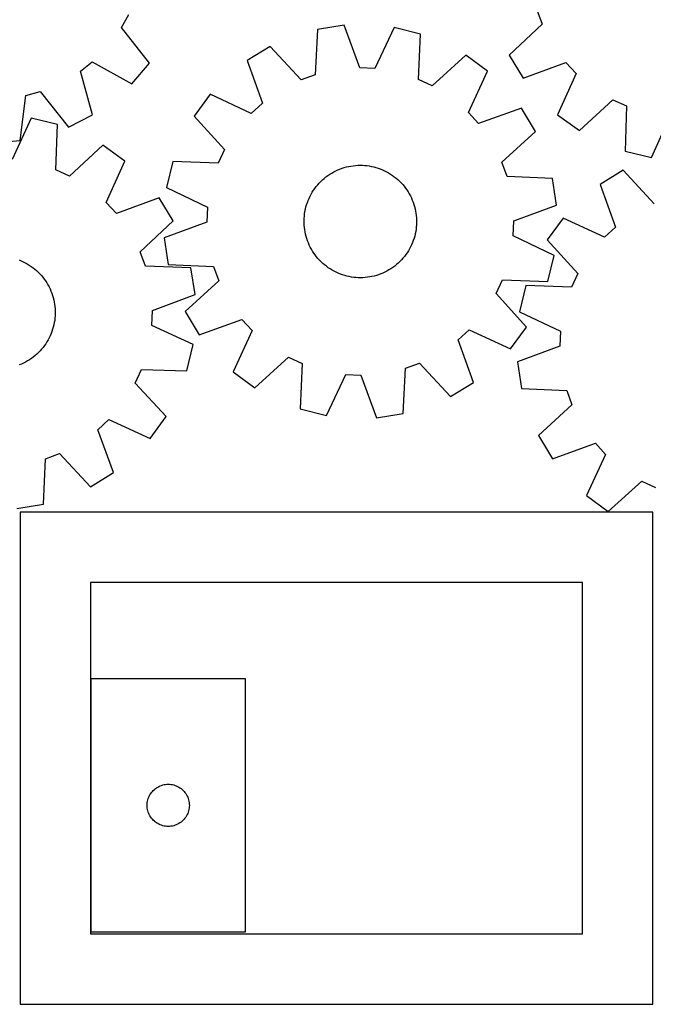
# Model space of a CAD drawing. Header units: millimetres. Extents: x 7 to 1243, y 7 to 1249.
# Tile 2 of 22: x 277 to 547, y 7 to 427. Entities that reach past the tile are written whole.
import ezdxf

# ---------------------------------------------------------------- set-up
doc = ezdxf.new("R2010")
doc.units = ezdxf.units.MM
doc.layers.add('CUT', color=7, linetype='CONTINUOUS', true_color=0x000000)

msp = doc.modelspace()

# ---------------------------------------------------------------- linework, layer by layer
at = {"layer": 'CUT'}
for p, q in [((320.501925, 423.32349), (323.648302, 428.930895)), ((497.676811, 430.792948), (499.933785, 424.772254)), ((499.933785, 424.772254), (485.819944, 411.496641)), ((332.432562, 408.055801), (320.501925, 423.32349)), ((404.062211, 422.516648), (403.118609, 403.163301)), ((415.46707, 424.252925), (404.062211, 422.516648)), ((422.127151, 406.057164), (415.46707, 424.252925)), ((436.828371, 423.285249), (428.550392, 405.766188)), ((448.029532, 420.524909), (436.828371, 423.285249)), ((447.219429, 401.165514), (448.029532, 420.524909)), ((383.956627, 415.236049), (374.084356, 409.267487)), ((397.072957, 400.97406), (383.956627, 415.236049)), ((302.94983, 404.736544), (308.002565, 408.713044)), ((308.002565, 408.713044), (324.933121, 399.289738)), ((324.933121, 399.289738), (332.432562, 408.055801)), ((374.084356, 409.267487), (380.618787, 391.026226)), ((467.394487, 411.456276), (453.042378, 398.43862)), ((476.686674, 404.619556), (467.394487, 411.456276)), ((485.819944, 411.496641), (491.898959, 401.691997)), ((491.898959, 401.691997), (510.065713, 408.430799)), ((510.065713, 408.430799), (514.454905, 403.732109)), ((308.129609, 386.065382), (302.94983, 404.736544)), ((428.550392, 405.766188), (422.127151, 406.057164)), ((468.529717, 387.043821), (476.686674, 404.619556)), ((514.454905, 403.732109), (506.495773, 386.065909)), ((403.118609, 403.163301), (397.072957, 400.97406)), ((453.042378, 398.43862), (447.219429, 401.165514)), ((279.620892, 394.281341), (285.810752, 396.02155)), ((285.810752, 396.02155), (297.846403, 380.836508)), ((277.26124, 375.04922), (279.620892, 394.281341)), ((358.295384, 394.847017), (351.458664, 385.55483)), ((375.871119, 386.690059), (358.295384, 394.847017)), ((380.618787, 391.026226), (375.871119, 386.690059)), ((515.864125, 379.333937), (530.06919, 392.511894)), ((530.06919, 392.511894), (535.922385, 389.850542)), ((472.865883, 382.296153), (468.529717, 387.043821)), ((491.107144, 388.830584), (472.865883, 382.296153)), ((497.075706, 378.958313), (491.107144, 388.830584)), ((535.922385, 389.850542), (535.329668, 370.483273)), ((281.905348, 384.599424), (273.785364, 367.006576)), ((293.130896, 381.939999), (281.905348, 384.599424)), ((297.846403, 380.836508), (308.129609, 386.065382)), ((351.458664, 385.55483), (364.47632, 371.20272)), ((506.495773, 386.065909), (515.864125, 379.333937)), ((546.561111, 367.848855), (554.641894, 385.459743)), ((292.495048, 362.574098), (293.130896, 381.939999)), ((482.813717, 365.841983), (497.075706, 378.958313)), ((265.759792, 374.153583), (277.26124, 375.04922)), ((312.576679, 373.046006), (298.342302, 359.899718)), ((321.930016, 366.293187), (312.576679, 373.046006)), ((364.47632, 371.20272), (361.749426, 365.379771)), ((535.329668, 370.483273), (546.561111, 367.848855)), ((313.93156, 348.644756), (321.930016, 366.293187)), ((342.390031, 366.189875), (339.629691, 354.988714)), ((361.749426, 365.379771), (342.390031, 366.189875)), ((485.002959, 359.796331), (482.813717, 365.841983)), ((298.342302, 359.899718), (292.495048, 362.574098)), ((410.157291, 361.193668), (411.009991, 361.674914)), ((411.009991, 361.674914), (411.88161, 362.12098)), ((411.88161, 362.12098), (412.770698, 362.531123)), ((412.770698, 362.531123), (413.675776, 362.90466)), ((413.675776, 362.90466), (414.595336, 363.240969)), ((414.595336, 363.240969), (415.527849, 363.53949)), ((415.527849, 363.53949), (416.471762, 363.799727)), ((416.471762, 363.799727), (417.425504, 364.021247)), ((417.425504, 364.021247), (418.387488, 364.203681)), ((418.387488, 364.203681), (419.356113, 364.346725)), ((419.356113, 364.346725), (420.329766, 364.45014)), ((420.329766, 364.45014), (421.306827, 364.513756)), ((421.306827, 364.513756), (422.28567, 364.537467)), ((422.28567, 364.537467), (423.264665, 364.521231)), ((423.264665, 364.521231), (424.242183, 364.465078)), ((424.242183, 364.465078), (425.216597, 364.369099)), ((425.216597, 364.369099), (426.186286, 364.233456)), ((426.186286, 364.233456), (427.149635, 364.058373)), ((427.149635, 364.058373), (428.105041, 363.844142)), ((428.105041, 363.844142), (429.050913, 363.59112)), ((429.050913, 363.59112), (429.985678, 363.299727)), ((429.985678, 363.299727), (430.90778, 362.97045)), ((430.90778, 362.97045), (431.815683, 362.603835)), ((431.815683, 362.603835), (432.707878, 362.200493)), ((432.707878, 362.200493), (433.582878, 361.761095)), ((433.582878, 361.761095), (434.439227, 361.286374)), ((534.543148, 362.384795), (524.680381, 356.400542)), ((547.682141, 348.143682), (534.543148, 362.384795)), ((404.832812, 356.914179), (405.515388, 357.616166)), ((405.515388, 357.616166), (406.22603, 358.289726)), ((406.22603, 358.289726), (406.963553, 358.93374)), ((406.963553, 358.93374), (407.726732, 359.547136)), ((407.726732, 359.547136), (408.514294, 360.128892)), ((408.514294, 360.128892), (409.32493, 360.678041)), ((409.32493, 360.678041), (410.157291, 361.193668)), ((434.439227, 361.286374), (435.2755, 360.777117)), ((435.2755, 360.777117), (436.090306, 360.234175)), ((436.090306, 360.234175), (436.882288, 359.658449)), ((436.882288, 359.658449), (437.650128, 359.050899)), ((437.650128, 359.050899), (438.392547, 358.412535)), ((438.392547, 358.412535), (439.108311, 357.74442)), ((439.108311, 357.74442), (439.796227, 357.047666)), ((504.356305, 358.852729), (485.002959, 359.796331)), ((506.092582, 347.44787), (504.356305, 358.852729)), ((339.629691, 354.988714), (357.148752, 346.710735)), ((401.386838, 352.173816), (401.878929, 353.020304)), ((401.878929, 353.020304), (402.405138, 353.846015)), ((402.405138, 353.846015), (402.964589, 354.649576)), ((402.964589, 354.649576), (403.55635, 355.429649)), ((403.55635, 355.429649), (404.179437, 356.184936)), ((404.179437, 356.184936), (404.832812, 356.914179)), ((439.796227, 357.047666), (440.455152, 356.323433)), ((440.455152, 356.323433), (441.083988, 355.572926)), ((441.083988, 355.572926), (441.681688, 354.797394)), ((441.681688, 354.797394), (442.247258, 353.998129)), ((442.247258, 353.998129), (442.779756, 353.176459)), ((442.779756, 353.176459), (443.278297, 352.333754)), ((524.680381, 356.400542), (531.243811, 338.169695)), ((336.491993, 350.63463), (318.310276, 343.936303)), ((342.549157, 340.816472), (336.491993, 350.63463)), ((399.775149, 348.608751), (400.123167, 349.523944)), ((400.123167, 349.523944), (400.508226, 350.42418)), ((400.508226, 350.42418), (400.929683, 351.307961)), ((400.929683, 351.307961), (401.386838, 352.173816)), ((443.278297, 352.333754), (443.74205, 351.471415)), ((443.74205, 351.471415), (444.170243, 350.590878)), ((444.170243, 350.590878), (444.562165, 349.693608)), ((444.562165, 349.693608), (444.917161, 348.781099)), ((444.917161, 348.781099), (445.234643, 347.85487)), ((318.310276, 343.936303), (313.93156, 348.644756)), ((357.148752, 346.710735), (356.857776, 340.287494)), ((398.608717, 343.862476), (398.764113, 344.829196)), ((398.764113, 344.829196), (398.95881, 345.788773)), ((398.95881, 345.788773), (399.192485, 346.73961)), ((399.192485, 346.73961), (399.464749, 347.680125)), ((399.464749, 347.680125), (399.775149, 348.608751)), ((445.234643, 347.85487), (445.51408, 346.916462)), ((445.51408, 346.916462), (445.755009, 345.967437)), ((445.755009, 345.967437), (445.957027, 345.009374)), ((445.957027, 345.009374), (446.1198, 344.043869)), ((487.896821, 340.787789), (506.092582, 347.44787)), ((328.405785, 327.572324), (342.549157, 340.816472)), ((356.857776, 340.287494), (338.662015, 333.627413)), ((398.380598, 340.935593), (398.4168, 341.914053)), ((398.384336, 339.95647), (398.380598, 340.935593)), ((398.4168, 341.914053), (398.492882, 342.890223)), ((398.492882, 342.890223), (398.608717, 343.862476)), ((446.1198, 344.043869), (446.243056, 343.072528)), ((446.243056, 343.072528), (446.326589, 342.096968)), ((446.326589, 342.096968), (446.370261, 341.118813)), ((446.370261, 341.118813), (446.373999, 340.13969)), ((487.605845, 334.364548), (487.896821, 340.787789)), ((508.91436, 341.954982), (502.092426, 332.651936)), ((526.503045, 333.825984), (508.91436, 341.954982)), ((398.428008, 338.978315), (398.384336, 339.95647)), ((398.511542, 338.002755), (398.428008, 338.978315)), ((398.634797, 337.031414), (398.511542, 338.002755)), ((398.79757, 336.065909), (398.634797, 337.031414)), ((445.990485, 336.246087), (445.795787, 335.28651)), ((446.14588, 337.212807), (445.990485, 336.246087)), ((446.261715, 338.18506), (446.14588, 337.212807)), ((446.337797, 339.16123), (446.261715, 338.18506)), ((446.373999, 340.13969), (446.337797, 339.16123)), ((531.243811, 338.169695), (526.503045, 333.825984)), ((338.662015, 333.627413), (340.398292, 322.222554)), ((398.999589, 335.107846), (398.79757, 336.065909)), ((399.240517, 334.158821), (398.999589, 335.107846)), ((399.519955, 333.220413), (399.240517, 334.158821)), ((399.837436, 332.294184), (399.519955, 333.220413)), ((400.192433, 331.381675), (399.837436, 332.294184)), ((444.979449, 332.466532), (444.63143, 331.551339)), ((445.289848, 333.395158), (444.979449, 332.466532)), ((445.562112, 334.335673), (445.289848, 333.395158)), ((445.795787, 335.28651), (445.562112, 334.335673)), ((505.124906, 326.086569), (487.605845, 334.364548)), ((502.092426, 332.651936), (515.132888, 318.320545)), ((400.584354, 330.484405), (400.192433, 331.381675)), ((401.012547, 329.603868), (400.584354, 330.484405)), ((401.4763, 328.741529), (401.012547, 329.603868)), ((401.974841, 327.898824), (401.4763, 328.741529)), ((402.507339, 327.077154), (401.974841, 327.898824)), ((442.875668, 328.054979), (442.349459, 327.229268)), ((443.367759, 328.901467), (442.875668, 328.054979)), ((443.824914, 329.767322), (443.367759, 328.901467)), ((444.246372, 330.651102), (443.824914, 329.767322)), ((444.63143, 331.551339), (444.246372, 330.651102)), ((276.756943, 324.147668), (277.664405, 323.779964)), ((277.664405, 323.779964), (278.556115, 323.375551)), ((330.649345, 321.546619), (328.405785, 327.572324)), ((403.072909, 326.277889), (402.507339, 327.077154)), ((403.67061, 325.502357), (403.072909, 326.277889)), ((404.299445, 324.75185), (403.67061, 325.502357)), ((404.95837, 324.027617), (404.299445, 324.75185)), ((405.646286, 323.330863), (404.95837, 324.027617)), ((439.921785, 324.161104), (439.239209, 323.459117)), ((440.57516, 324.890347), (439.921785, 324.161104)), ((441.198247, 325.645634), (440.57516, 324.890347)), ((441.790008, 326.425707), (441.198247, 325.645634)), ((442.349459, 327.229268), (441.790008, 326.425707)), ((502.364566, 314.885408), (505.124906, 326.086569)), ((278.556115, 323.375551), (279.430587, 322.935104)), ((279.430587, 322.935104), (280.286365, 322.459354)), ((280.286365, 322.459354), (281.122027, 321.949094)), ((281.122027, 321.949094), (281.93618, 321.405174)), ((281.93618, 321.405174), (282.72747, 320.828498)), ((282.72747, 320.828498), (283.49458, 320.220026)), ((283.49458, 320.220026), (284.236233, 319.580772)), ((284.236233, 319.580772), (284.951194, 318.911798)), ((350.0104, 320.777224), (330.649345, 321.546619)), ((340.398292, 322.222554), (359.751639, 321.278952)), ((351.849243, 309.388452), (350.0104, 320.777224)), ((359.751639, 321.278952), (361.94088, 315.2333)), ((406.36205, 322.662748), (405.646286, 323.330863)), ((407.10447, 322.024384), (406.36205, 322.662748)), ((407.872309, 321.416834), (407.10447, 322.024384)), ((408.664291, 320.841108), (407.872309, 321.416834)), ((409.479097, 320.298165), (408.664291, 320.841108)), ((410.31537, 319.788909), (409.479097, 320.298165)), ((411.17172, 319.314187), (410.31537, 319.788909)), ((412.04672, 318.87479), (411.17172, 319.314187)), ((433.744607, 319.400369), (432.872987, 318.954303)), ((434.597306, 319.881615), (433.744607, 319.400369)), ((435.429667, 320.397242), (434.597306, 319.881615)), ((436.240303, 320.946391), (435.429667, 320.397242)), ((437.027866, 321.528147), (436.240303, 320.946391)), ((437.791044, 322.141543), (437.027866, 321.528147)), ((438.528567, 322.785557), (437.791044, 322.141543)), ((439.239209, 323.459117), (438.528567, 322.785557)), ((284.951194, 318.911798), (285.638274, 318.214219)), ((285.638274, 318.214219), (286.296328, 317.489195)), ((286.296328, 317.489195), (286.924263, 316.737934)), ((286.924263, 316.737934), (287.521031, 315.961685)), ((287.521031, 315.961685), (288.085642, 315.161741)), ((288.085642, 315.161741), (288.617153, 314.339433)), ((361.94088, 315.2333), (347.678892, 302.11697)), ((412.938914, 318.471448), (412.04672, 318.87479)), ((413.846817, 318.104833), (412.938914, 318.471448)), ((414.768919, 317.775555), (413.846817, 318.104833)), ((415.703684, 317.484163), (414.768919, 317.775555)), ((416.649557, 317.231141), (415.703684, 317.484163)), ((417.604962, 317.01691), (416.649557, 317.231141)), ((418.568311, 316.841827), (417.604962, 317.01691)), ((419.538, 316.706184), (418.568311, 316.841827)), ((420.512414, 316.610205), (419.538, 316.706184)), ((421.489932, 316.554052), (420.512414, 316.610205)), ((422.468928, 316.537816), (421.489932, 316.554052)), ((423.44777, 316.561526), (422.468928, 316.537816)), ((424.424831, 316.625142), (423.44777, 316.561526)), ((425.398484, 316.728558), (424.424831, 316.625142)), ((426.367109, 316.871602), (425.398484, 316.728558)), ((427.329093, 317.054036), (426.367109, 316.871602)), ((428.282835, 317.275556), (427.329093, 317.054036)), ((429.226748, 317.535793), (428.282835, 317.275556)), ((430.159261, 317.834314), (429.226748, 317.535793)), ((431.078821, 318.170623), (430.159261, 317.834314)), ((431.983899, 318.54416), (431.078821, 318.170623)), ((432.872987, 318.954303), (431.983899, 318.54416)), ((480.278277, 309.872562), (483.005172, 315.695512)), ((483.005172, 315.695512), (502.364566, 314.885408)), ((515.132888, 318.320545), (512.415257, 312.493267)), ((288.617153, 314.339433), (289.114682, 313.49613)), ((289.114682, 313.49613), (289.577399, 312.633235)), ((289.577399, 312.633235), (290.004535, 311.752184)), ((290.004535, 311.752184), (290.395379, 310.854445)), ((493.054598, 313.272584), (490.312074, 302.067048)), ((512.415257, 312.493267), (493.054598, 313.272584)), ((290.395379, 310.854445), (290.74928, 309.94151)), ((290.74928, 309.94151), (291.065649, 309.0149)), ((291.065649, 309.0149), (291.34396, 308.076157)), ((291.34396, 308.076157), (291.583749, 307.126844)), ((291.583749, 307.126844), (291.784617, 306.16854)), ((333.714156, 302.564889), (351.849243, 309.388452)), ((493.295933, 295.520453), (480.278277, 309.872562)), ((291.784617, 306.16854), (291.946231, 305.20284)), ((291.946231, 305.20284), (292.06832, 304.231351)), ((292.06832, 304.231351), (292.150682, 303.255692)), ((292.150682, 303.255692), (292.19318, 302.277485)), ((333.480997, 296.13929), (333.714156, 302.564889)), ((291.964111, 298.371751), (291.807555, 297.405218)), ((292.081113, 299.343865), (291.964111, 298.371751)), ((292.158366, 300.319942), (292.081113, 299.343865)), ((292.195743, 301.298358), (292.158366, 300.319942)), ((292.19318, 302.277485), (292.195743, 301.298358)), ((347.678892, 302.11697), (353.647453, 292.244699)), ((353.647453, 292.244699), (371.888715, 298.77913)), ((371.888715, 298.77913), (376.224881, 294.031462)), ((490.312074, 302.067048), (507.844276, 293.816938)), ((291.103496, 294.555133), (290.791982, 293.62688)), ((291.376889, 295.49532), (291.103496, 294.555133)), ((291.611706, 296.445876), (291.376889, 295.49532)), ((291.807555, 297.405218), (291.611706, 296.445876)), ((351.073845, 288.019307), (333.480997, 296.13929)), ((464.13581, 290.049057), (468.883478, 294.385224)), ((468.883478, 294.385224), (486.459213, 286.228266)), ((486.459213, 286.228266), (493.295933, 295.520453)), ((289.176014, 290.063752), (288.682907, 289.217856)), ((289.634208, 290.929057), (289.176014, 290.063752)), ((290.056726, 291.812332), (289.634208, 290.929057)), ((290.442865, 292.712105), (290.056726, 291.812332)), ((290.791982, 293.62688), (290.442865, 292.712105)), ((376.224881, 294.031462), (368.067924, 276.455727)), ((470.670241, 271.807796), (464.13581, 290.049057)), ((507.844276, 293.816938), (507.563515, 287.393243)), ((286.378602, 286.055988), (285.724352, 285.327529)), ((287.002595, 286.810526), (286.378602, 286.055988)), ((287.595292, 287.589888), (287.002595, 286.810526)), ((288.155707, 288.392777), (287.595292, 287.589888)), ((288.682907, 289.217856), (288.155707, 288.392777)), ((348.41442, 276.793759), (351.073845, 288.019307)), ((507.563515, 287.393243), (489.378368, 280.704234)), ((281.227718, 281.569063), (280.394739, 281.054436)), ((282.039013, 282.117238), (281.227718, 281.569063)), ((282.827274, 282.698048), (282.039013, 282.117238)), ((283.591188, 283.310527), (282.827274, 282.698048)), ((284.329484, 283.953656), (283.591188, 283.310527)), ((285.040933, 284.626363), (284.329484, 283.953656)), ((285.724352, 285.327529), (285.040933, 284.626363)), ((377.36011, 269.619007), (391.71222, 282.636663)), ((391.71222, 282.636663), (397.535169, 279.909768)), ((277.779728, 279.720119), (276.874203, 279.347669)), ((278.669308, 280.129194), (277.779728, 279.720119)), ((279.541463, 280.574213), (278.669308, 280.129194)), ((280.394739, 281.054436), (279.541463, 280.574213)), ((326.374138, 271.582353), (329.048519, 277.429606)), ((329.048519, 277.429606), (348.41442, 276.793759)), ((397.535169, 279.909768), (396.725066, 260.550374)), ((440.692387, 258.558635), (441.635988, 277.911982)), ((441.635988, 277.911982), (447.68164, 280.101223)), ((447.68164, 280.101223), (460.79797, 265.839234)), ((489.378368, 280.704234), (491.132779, 269.302151)), ((368.067924, 276.455727), (377.36011, 269.619007)), ((407.926226, 257.790034), (416.204205, 275.309095)), ((416.204205, 275.309095), (422.627446, 275.018119)), ((422.627446, 275.018119), (429.287528, 256.822358)), ((339.520427, 257.347975), (326.374138, 271.582353)), ((460.79797, 265.839234), (470.670241, 271.807796)), ((491.132779, 269.302151), (510.487602, 268.389326)), ((510.487602, 268.389326), (512.686454, 262.347163)), ((396.725066, 260.550374), (407.926226, 257.790034)), ((512.686454, 262.347163), (498.445341, 249.208171)), ((332.767608, 247.994639), (339.520427, 257.347975)), ((429.287528, 256.822358), (440.692387, 258.558635)), ((310.410724, 251.614378), (315.119177, 255.993095)), ((315.119177, 255.993095), (332.767608, 247.994639)), ((317.109051, 233.432661), (310.410724, 251.614378)), ((498.445341, 249.208171), (504.429594, 239.345403)), ((504.429594, 239.345403), (522.660441, 245.908833)), ((522.660441, 245.908833), (527.004152, 241.168067)), ((288.021039, 239.275309), (294.046745, 241.518869)), ((294.046745, 241.518869), (307.290892, 227.375497)), ((527.004152, 241.168067), (518.875154, 223.579383)), ((287.251644, 219.914254), (288.021039, 239.275309)), ((307.290892, 227.375497), (317.109051, 233.432661)), ((528.178201, 216.757448), (542.509591, 229.79791)), ((542.509591, 229.79791), (548.336869, 227.080279)), ((518.875154, 223.579383), (528.178201, 216.757448)), ((275.862872, 218.075411), (287.251644, 219.914254)), ((547.202757, 216.544252), (277.202757, 216.544252)), ((277.202757, 216.544252), (277.202757, 6.544252)), ((547.202757, 6.544252), (547.202757, 216.544252)), ((517.202757, 186.544252), (307.202757, 186.544252)), ((307.202757, 186.544252), (307.202757, 36.544252)), ((517.202757, 36.544252), (517.202757, 186.544252)), ((307.420247, 145.439409), (307.420247, 37.439409)), ((373.420247, 145.439409), (307.420247, 145.439409)), ((373.420247, 37.439409), (373.420247, 145.439409)), ((332.937021, 96.439541), (333.280067, 96.918261)), ((333.280067, 96.918261), (333.653689, 97.373521)), ((333.653689, 97.373521), (334.056286, 97.80337)), ((334.056286, 97.80337), (334.486135, 98.205967)), ((334.486135, 98.205967), (334.941395, 98.579589)), ((334.941395, 98.579589), (335.420115, 98.922635)), ((335.420115, 98.922635), (335.920247, 99.233637)), ((335.920247, 99.233637), (336.439649, 99.511263)), ((336.439649, 99.511263), (336.976096, 99.754324)), ((336.976096, 99.754324), (337.527292, 99.96178)), ((337.527292, 99.96178), (338.090876, 100.132741)), ((338.090876, 100.132741), (338.664434, 100.266476)), ((338.664434, 100.266476), (339.245512, 100.362412)), ((339.245512, 100.362412), (339.831619, 100.420139)), ((339.831619, 100.420139), (340.420247, 100.439409)), ((340.420247, 100.439409), (341.008876, 100.420139)), ((341.008876, 100.420139), (341.594983, 100.362412)), ((341.594983, 100.362412), (342.17606, 100.266476)), ((342.17606, 100.266476), (342.749619, 100.132741)), ((342.749619, 100.132741), (343.313203, 99.96178)), ((343.313203, 99.96178), (343.864398, 99.754324)), ((343.864398, 99.754324), (344.400846, 99.511263)), ((344.400846, 99.511263), (344.920247, 99.233637)), ((344.920247, 99.233637), (345.420379, 98.922635)), ((345.420379, 98.922635), (345.8991, 98.579589)), ((345.8991, 98.579589), (346.35436, 98.205967)), ((346.35436, 98.205967), (346.784208, 97.80337)), ((346.784208, 97.80337), (347.186806, 97.373521)), ((347.186806, 97.373521), (347.560427, 96.918261)), ((347.560427, 96.918261), (347.903474, 96.439541)), ((331.439517, 92.028037), (331.497244, 92.614144)), ((331.497244, 92.614144), (331.59318, 93.195221)), ((331.59318, 93.195221), (331.726915, 93.76878)), ((331.726915, 93.76878), (331.897876, 94.332364)), ((331.897876, 94.332364), (332.105332, 94.883559)), ((332.105332, 94.883559), (332.348393, 95.420007)), ((332.348393, 95.420007), (332.626019, 95.939409)), ((332.626019, 95.939409), (332.937021, 96.439541)), ((347.903474, 96.439541), (348.214476, 95.939409)), ((348.214476, 95.939409), (348.492102, 95.420007)), ((348.492102, 95.420007), (348.735163, 94.883559)), ((348.735163, 94.883559), (348.942619, 94.332364)), ((348.942619, 94.332364), (349.11358, 93.76878)), ((349.11358, 93.76878), (349.247315, 93.195221)), ((349.247315, 93.195221), (349.343251, 92.614144)), ((349.343251, 92.614144), (349.400978, 92.028037)), ((331.420247, 91.439409), (331.439517, 92.028037)), ((331.439517, 90.85078), (331.420247, 91.439409)), ((331.497244, 90.264673), (331.439517, 90.85078)), ((331.59318, 89.683596), (331.497244, 90.264673)), ((331.726915, 89.110037), (331.59318, 89.683596)), ((331.897876, 88.546453), (331.726915, 89.110037)), ((332.105332, 87.995258), (331.897876, 88.546453)), ((348.942619, 88.546453), (348.735163, 87.995258)), ((349.11358, 89.110037), (348.942619, 88.546453)), ((349.247315, 89.683596), (349.11358, 89.110037)), ((349.343251, 90.264673), (349.247315, 89.683596)), ((349.400978, 90.85078), (349.343251, 90.264673)), ((349.400978, 92.028037), (349.420247, 91.439409)), ((349.420247, 91.439409), (349.400978, 90.85078)), ((332.348393, 87.45881), (332.105332, 87.995258)), ((332.626019, 86.939409), (332.348393, 87.45881)), ((332.937021, 86.439276), (332.626019, 86.939409)), ((333.280067, 85.960556), (332.937021, 86.439276)), ((333.653689, 85.505296), (333.280067, 85.960556)), ((334.056286, 85.075447), (333.653689, 85.505296)), ((334.486135, 84.67285), (334.056286, 85.075447)), ((334.941395, 84.299228), (334.486135, 84.67285)), ((335.420115, 83.956182), (334.941395, 84.299228)), ((345.8991, 84.299228), (345.420379, 83.956182)), ((346.35436, 84.67285), (345.8991, 84.299228)), ((346.784208, 85.075447), (346.35436, 84.67285)), ((347.186806, 85.505296), (346.784208, 85.075447)), ((347.560427, 85.960556), (347.186806, 85.505296)), ((347.903474, 86.439276), (347.560427, 85.960556)), ((348.214476, 86.939409), (347.903474, 86.439276)), ((348.492102, 87.45881), (348.214476, 86.939409)), ((348.735163, 87.995258), (348.492102, 87.45881)), ((335.920247, 83.64518), (335.420115, 83.956182)), ((336.439649, 83.367554), (335.920247, 83.64518)), ((336.976096, 83.124493), (336.439649, 83.367554)), ((337.527292, 82.917037), (336.976096, 83.124493)), ((338.090876, 82.746076), (337.527292, 82.917037)), ((338.664434, 82.612341), (338.090876, 82.746076)), ((339.245512, 82.516405), (338.664434, 82.612341)), ((339.831619, 82.458678), (339.245512, 82.516405)), ((340.420247, 82.439409), (339.831619, 82.458678)), ((341.008876, 82.458678), (340.420247, 82.439409)), ((341.594983, 82.516405), (341.008876, 82.458678)), ((342.17606, 82.612341), (341.594983, 82.516405)), ((342.749619, 82.746076), (342.17606, 82.612341)), ((343.313203, 82.917037), (342.749619, 82.746076)), ((343.864398, 83.124493), (343.313203, 82.917037)), ((344.400846, 83.367554), (343.864398, 83.124493)), ((344.920247, 83.64518), (344.400846, 83.367554)), ((345.420379, 83.956182), (344.920247, 83.64518)), ((307.202757, 36.544252), (517.202757, 36.544252)), ((307.420247, 37.439409), (373.420247, 37.439409)), ((277.202757, 6.544252), (547.202757, 6.544252))]:
    msp.add_line(p, q, dxfattribs=at)

doc.saveas('drawing.dxf')
